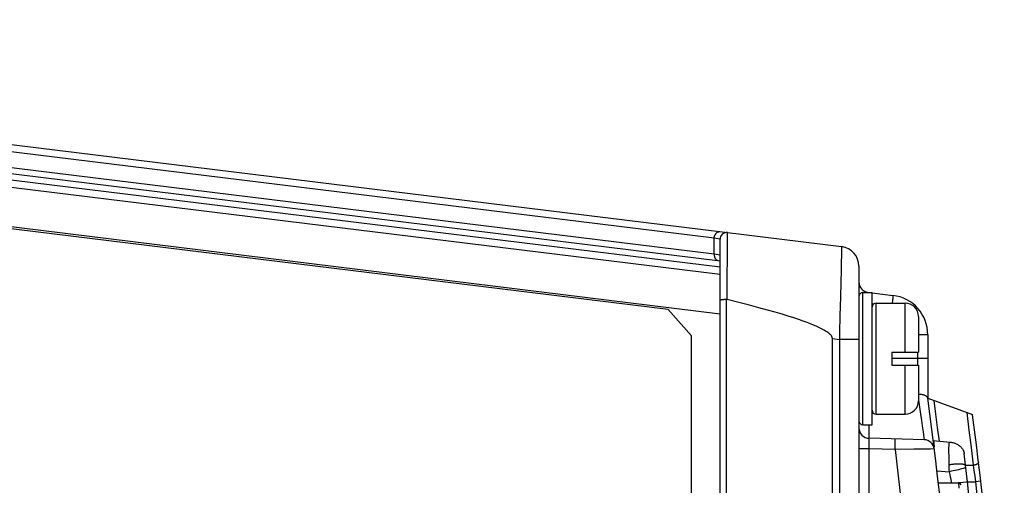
# Model space of a CAD drawing. Extents: x 0 to 594, y 0 to 420.
# Tile 45 of 105: x 294 to 309, y 376 to 383. Entities that reach past the tile are written whole.
import ezdxf

# ---------------------------------------------------------------- set-up
doc = ezdxf.new("R2010")
doc.units = 0
doc.header["$LTSCALE"] = 32.67
doc.layers.get('0').update_dxf_attribs({"linetype": 'CONTINUOUS'})
doc.layers.add('DATUM_AXIS', color=7, linetype='CONTINUOUS')

msp = doc.modelspace()

# ---------------------------------------------------------------- linework, layer by layer
at = {"color": 7, "linetype": 'CONTINUOUS'}
for p, q in [((278.941, 383.235), (306.887, 379.804)), ((281.651, 382.464), (305.051, 379.59)), ((281.591, 382.267), (305.051, 379.386)), ((305.051, 325.102), (305.051, 379.916)), ((307.151, 379.506), (307.151, 325.512)), ((307.157, 379.128), (307.151, 379.128)), ((307.291, 379.111), (307.306, 379.109)), ((307.351, 379.104), (307.666, 379.065)), ((306.751, 326.605), (306.751, 378.413)), ((308.193, 378.47), (308.193, 377.509)), ((308.193, 377.509), (308.871, 377.262)), ((308.138, 376.883), (307.307, 376.905)), ((308.277, 376.869), (308.531, 376.847)), ((308.765, 376.496), (308.744, 376.675)), ((308.794, 376.246), (308.765, 376.496)), ((308.352, 376.229), (308.657, 376.229))]:
    msp.add_line(p, q, dxfattribs=at)
at = {"color": 9, "linetype": 'CONTINUOUS'}
for p, q in [((304.963, 379.931), (281.403, 382.823)), ((281.451, 382.58), (304.963, 379.693)), ((282.29, 382.293), (305.051, 379.498)), ((305.051, 378.783), (281.156, 381.717)), ((305.163, 380.001), (305.163, 380.012)), ((305.163, 379.927), (305.163, 380.001)), ((304.963, 379.693), (304.963, 379.931)), ((305.051, 379.916), (304.963, 379.931)), ((305.161, 379.704), (305.163, 379.927)), ((304.963, 379.693), (305.051, 379.679)), ((305.158, 379.282), (305.161, 379.704)), ((306.886, 379.671), (306.884, 379.572)), ((306.887, 379.729), (306.886, 379.671)), ((306.888, 379.77), (306.887, 379.729)), ((306.888, 379.789), (306.888, 379.77)), ((306.884, 379.572), (306.881, 379.447)), ((306.881, 379.447), (306.877, 379.259)), ((305.156, 379.002), (305.158, 379.282)), ((306.877, 379.259), (306.872, 379.043)), ((305.149, 326.015), (305.149, 379.003)), ((306.872, 379.043), (306.865, 378.756)), ((307.351, 378.943), (307.378, 378.94)), ((307.661, 378.999), (307.659, 378.983)), ((307.663, 379.015), (307.661, 378.999)), ((306.865, 378.756), (306.859, 378.503)), ((306.859, 378.503), (306.856, 378.4)), ((306.751, 378.413), (306.856, 378.4)), ((307.151, 378.4), (306.856, 378.4)), ((306.856, 378.4), (306.856, 326.618)), ((308.193, 378.47), (308.051, 378.47)), ((308.037, 378.209), (308.037, 378.009)), ((308.193, 378.109), (307.651, 378.109)), ((308.051, 377.479), (308.067, 377.374)), ((308.067, 377.374), (308.082, 377.27)), ((308.082, 377.27), (308.096, 377.175)), ((308.096, 377.175), (308.108, 377.093)), ((307.307, 376.905), (307.307, 377.109)), ((308.108, 377.093), (308.121, 377.003)), ((308.121, 377.003), (308.133, 376.914)), ((307.306, 376.862), (307.306, 376.875)), ((307.306, 376.847), (307.306, 376.862)), ((307.306, 376.822), (307.306, 376.847)), ((307.701, 376.864), (307.701, 376.875)), ((307.701, 376.851), (307.701, 376.864)), ((307.701, 376.829), (307.701, 376.851)), ((307.308, 376.745), (307.151, 376.745)), ((307.307, 376.785), (307.306, 376.822)), ((307.308, 376.745), (307.307, 376.785)), ((307.699, 376.735), (307.308, 376.745)), ((307.308, 328.273), (307.308, 376.745)), ((307.699, 376.735), (307.7, 376.755)), ((307.982, 376.739), (307.699, 376.735)), ((307.7, 376.794), (307.701, 376.829)), ((307.7, 376.755), (307.7, 376.794)), ((308.028, 376.739), (307.982, 376.739)), ((308.234, 376.742), (308.209, 376.742)), ((308.287, 376.743), (308.234, 376.742)), ((308.292, 376.743), (308.287, 376.743)), ((308.292, 376.743), (308.292, 376.743)), ((308.515, 376.641), (308.514, 376.693)), ((308.516, 376.584), (308.515, 376.641)), ((308.517, 376.523), (308.516, 376.584)), ((308.331, 376.415), (308.52, 376.399)), ((308.518, 376.482), (308.517, 376.523)), ((308.519, 376.44), (308.518, 376.482)), ((308.52, 376.399), (308.519, 376.44)), ((308.549, 376.405), (308.52, 376.399)), ((308.606, 376.418), (308.549, 376.405)), ((308.657, 376.43), (308.606, 376.418)), ((308.702, 376.441), (308.657, 376.43)), ((308.729, 376.448), (308.702, 376.441)), ((308.744, 376.452), (308.729, 376.448)), ((308.757, 376.455), (308.744, 376.452)), ((308.765, 376.496), (308.882, 376.496)), ((308.882, 376.496), (308.892, 376.417)), ((308.892, 376.417), (308.904, 376.333)), ((308.773, 376.243), (308.727, 376.238)), ((308.794, 376.246), (308.773, 376.243)), ((308.794, 376.246), (308.915, 376.246)), ((308.904, 376.333), (308.915, 376.246)), ((308.994, 376.255), (308.915, 376.246)), ((308.657, 376.229), (308.662, 376.149))]:
    msp.add_line(p, q, dxfattribs=at)
for points in [[(304.963, 379.931), (304.963, 379.937), (304.964, 379.944), (304.966, 379.951), (304.967, 379.958), (304.969, 379.964), (304.971, 379.971), (304.974, 379.977), (304.977, 379.983), (304.98, 379.989), (304.983, 379.994), (304.987, 379.999), (304.99, 380.004), (304.994, 380.008), (304.998, 380.013), (305.003, 380.016), (305.007, 380.02), (305.012, 380.022), (305.017, 380.025), (305.021, 380.027), (305.026, 380.028), (305.031, 380.029), (305.036, 380.03), (305.041, 380.03), (305.046, 380.03)], [(305.163, 380.012), (305.163, 380.015), (305.163, 380.015)], [(304.963, 379.693), (304.963, 379.686), (304.963, 379.679), (304.963, 379.672), (304.964, 379.665), (304.965, 379.659), (304.967, 379.652), (304.968, 379.646), (304.971, 379.64), (304.973, 379.634), (304.976, 379.629), (304.979, 379.623), (304.982, 379.619), (304.986, 379.614), (304.99, 379.61), (304.994, 379.606), (304.998, 379.603), (305.002, 379.6), (305.007, 379.598), (305.012, 379.596), (305.016, 379.595), (305.021, 379.594)], [(306.887, 379.804), (306.887, 379.803), (306.888, 379.8), (306.888, 379.795), (306.888, 379.789)], [(307.291, 379.109), (307.291, 379.11), (307.291, 379.111), (307.291, 379.111)], [(307.659, 378.983), (307.656, 378.955), (307.656, 378.949)], [(307.664, 379.035), (307.663, 379.022), (307.663, 379.015)], [(307.666, 379.065), (307.666, 379.065), (307.666, 379.064), (307.666, 379.062), (307.666, 379.06), (307.666, 379.057), (307.666, 379.054), (307.666, 379.05), (307.665, 379.045), (307.665, 379.04), (307.664, 379.035)], [(308.283, 377.476), (308.31, 377.272), (308.337, 377.067), (308.363, 376.862)], [(308.782, 377.295), (308.816, 377.029), (308.85, 376.763), (308.882, 376.496)], [(307.306, 376.875), (307.306, 376.885), (307.306, 376.89), (307.306, 376.894), (307.306, 376.897), (307.306, 376.9), (307.306, 376.902), (307.306, 376.904), (307.306, 376.905), (307.307, 376.905)], [(307.701, 376.875), (307.701, 376.88), (307.701, 376.884), (307.701, 376.887), (307.701, 376.89), (307.701, 376.892), (307.701, 376.894), (307.701, 376.894), (307.701, 376.895)], [(308.133, 376.914), (308.137, 376.887), (308.137, 376.884), (308.138, 376.883)], [(308.514, 376.693), (308.514, 376.724), (308.514, 376.739), (308.514, 376.752), (308.514, 376.765), (308.514, 376.777), (308.515, 376.788), (308.515, 376.798), (308.516, 376.807), (308.517, 376.816), (308.518, 376.823), (308.519, 376.829), (308.52, 376.835), (308.522, 376.839), (308.524, 376.842), (308.526, 376.845), (308.528, 376.846), (308.531, 376.847)], [(307.699, 376.735), (307.792, 375.939), (307.874, 375.142), (307.943, 374.343), (308.002, 373.544), (308.049, 372.744), (308.084, 371.943), (308.107, 371.142), (308.12, 370.341), (308.12, 369.539), (308.109, 368.738), (308.086, 367.937), (308.052, 367.136), (308.006, 366.336), (307.948, 365.537), (307.879, 364.738), (307.799, 363.941), (307.707, 363.145), (307.603, 362.35)], [(308.164, 376.741), (308.129, 376.741), (308.11, 376.74), (308.091, 376.74), (308.07, 376.74), (308.049, 376.74), (308.028, 376.739)], [(308.209, 376.742), (308.18, 376.741), (308.164, 376.741)], [(308.961, 376.546), (308.961, 376.543), (308.96, 376.54), (308.96, 376.537), (308.959, 376.534), (308.957, 376.531), (308.955, 376.528), (308.953, 376.525), (308.95, 376.522), (308.947, 376.519), (308.943, 376.517), (308.939, 376.514), (308.935, 376.511), (308.931, 376.509), (308.926, 376.507), (308.921, 376.505), (308.916, 376.503), (308.91, 376.502), (308.905, 376.5), (308.899, 376.499), (308.893, 376.498), (308.887, 376.497), (308.882, 376.496)], [(308.765, 376.496), (308.762, 376.499), (308.757, 376.501), (308.753, 376.503), (308.747, 376.505), (308.741, 376.507), (308.734, 376.509), (308.726, 376.51), (308.717, 376.511), (308.708, 376.512), (308.699, 376.513), (308.688, 376.514), (308.678, 376.514), (308.666, 376.514), (308.655, 376.514), (308.642, 376.514), (308.63, 376.513), (308.617, 376.513), (308.603, 376.512), (308.589, 376.511), (308.575, 376.509), (308.561, 376.508), (308.547, 376.506), (308.532, 376.504), (308.517, 376.502)], [(308.554, 376.229), (308.552, 376.247), (308.546, 376.279), (308.539, 376.315), (308.53, 376.355), (308.52, 376.399)], [(308.769, 376.458), (308.766, 376.457), (308.762, 376.456), (308.757, 376.455)], [(308.915, 376.246), (308.998, 375.457), (309.071, 374.666), (309.132, 373.875), (309.182, 373.083), (309.221, 372.29), (309.249, 371.497), (309.266, 370.703), (309.271, 369.909), (309.266, 369.115), (309.249, 368.322), (309.221, 367.528), (309.182, 366.736), (309.132, 365.943), (309.071, 365.152), (308.998, 364.361), (308.915, 363.572)], [(308.727, 376.238), (308.667, 376.23), (308.657, 376.229)]]:
    msp.add_lwpolyline(points, dxfattribs=at)
at = {"color": 7, "linetype": 'CONTINUOUS'}
for points in [[(305.149, 379.003), (305.142, 379.003), (305.135, 379.003), (305.128, 379.003), (305.121, 379.003), (305.115, 379.002), (305.108, 379.002), (305.102, 379.001), (305.096, 379.001), (305.09, 379), (305.085, 379), (305.08, 378.999), (305.075, 378.998), (305.07, 378.998), (305.066, 378.997), (305.063, 378.996), (305.06, 378.995), (305.057, 378.994), (305.055, 378.993), (305.053, 378.992), (305.052, 378.991), (305.051, 378.99), (305.051, 378.989)], [(305.149, 379.003), (305.151, 379.003), (305.154, 379.003), (305.156, 379.002)], [(306.751, 378.413), (306.751, 378.417), (306.75, 378.422), (306.749, 378.426), (306.748, 378.431), (306.746, 378.436), (306.743, 378.441), (306.74, 378.447), (306.736, 378.453), (306.731, 378.46), (306.724, 378.468), (306.716, 378.476), (306.707, 378.484), (306.695, 378.494), (306.682, 378.504), (306.666, 378.515), (306.648, 378.526), (306.627, 378.539), (306.603, 378.552), (306.575, 378.567), (306.543, 378.582), (306.506, 378.598), (306.465, 378.616), (306.419, 378.635), (306.366, 378.655), (306.307, 378.677), (306.24, 378.7), (306.166, 378.725), (306.082, 378.752), (305.989, 378.78), (305.884, 378.811), (305.768, 378.844), (305.638, 378.879), (305.494, 378.917), (305.334, 378.958), (305.156, 379.002)], [(308.192, 377.511), (308.191, 377.516), (308.19, 377.52), (308.188, 377.524), (308.185, 377.528), (308.182, 377.532), (308.178, 377.536), (308.174, 377.539), (308.169, 377.543), (308.163, 377.546), (308.157, 377.549), (308.151, 377.552), (308.144, 377.555), (308.137, 377.558), (308.129, 377.56), (308.121, 377.562), (308.112, 377.564), (308.104, 377.565), (308.095, 377.567), (308.085, 377.568), (308.076, 377.568), (308.066, 377.569), (308.057, 377.569), (308.051, 377.569)], [(308.277, 376.869), (308.278, 376.869), (308.279, 376.867), (308.28, 376.864), (308.281, 376.861), (308.282, 376.856), (308.283, 376.85), (308.284, 376.844), (308.285, 376.836), (308.286, 376.828), (308.287, 376.818), (308.287, 376.808), (308.288, 376.797), (308.288, 376.785), (308.288, 376.773)], [(308.531, 376.847), (308.545, 376.845), (308.559, 376.843), (308.573, 376.84), (308.587, 376.836), (308.6, 376.832), (308.613, 376.827), (308.625, 376.822), (308.637, 376.816), (308.648, 376.809), (308.659, 376.802), (308.67, 376.795), (308.68, 376.787), (308.689, 376.778), (308.697, 376.77), (308.705, 376.761), (308.712, 376.752), (308.717, 376.744), (308.722, 376.737), (308.725, 376.731), (308.728, 376.725), (308.731, 376.72), (308.733, 376.715), (308.734, 376.711), (308.736, 376.707), (308.737, 376.704), (308.738, 376.7), (308.739, 376.697), (308.74, 376.695), (308.74, 376.692), (308.741, 376.69), (308.741, 376.688), (308.742, 376.686), (308.742, 376.684), (308.742, 376.683), (308.743, 376.681), (308.743, 376.68), (308.743, 376.679), (308.743, 376.678), (308.743, 376.677), (308.744, 376.676), (308.744, 376.675)], [(308.885, 375.371), (308.877, 375.457), (308.794, 376.246)]]:
    msp.add_lwpolyline(points, dxfattribs=at)
for centre, radius, start, end in [((305.151, 379.916), 0.1, 83, 180), ((306.851, 379.506), 0.3, 0, 83), ((307.311, 379.27), 0.16, 180, 263), ((307.593, 378.47), 0.6, 0, 83), ((252.711, 369.909), 56, 352.2001, 7.8021), ((252.711, 369.909), 56.64, 352.5409, 7.4591), ((307.311, 377.065), 0.16, 180, 268.5), ((308.133, 376.723), 0.16, 7.0093, 88.5), ((308.657, 376.189), 0.04, 6.4469, 90)]:
    msp.add_arc(centre, radius, start, end, dxfattribs=at)
at = {"layer": 'DATUM_AXIS', "color": 7, "linetype": 'CONTINUOUS'}
for p, q in [((304.267, 378.852), (280.57, 381.762)), ((307.211, 379.109), (307.351, 379.109)), ((307.351, 377.109), (307.351, 379.109)), ((307.151, 379.049), (307.151, 378.4)), ((307.411, 378.949), (307.851, 378.949)), ((304.618, 378.455), (304.267, 378.852)), ((308.051, 378.749), (308.051, 378.209)), ((304.618, 326.563), (304.618, 378.455)), ((307.651, 378.209), (308.051, 378.209)), ((307.651, 378.209), (307.651, 378.009)), ((307.651, 378.009), (308.051, 378.009)), ((308.051, 378.009), (308.051, 377.469)), ((307.411, 377.269), (307.851, 377.269)), ((307.211, 377.109), (307.351, 377.109))]:
    msp.add_line(p, q, dxfattribs=at)
at = {"layer": 'DATUM_AXIS', "color": 9, "linetype": 'CONTINUOUS'}
for p, q in [((307.211, 377.109), (307.211, 379.109)), ((307.411, 377.269), (307.411, 378.949)), ((307.851, 378.209), (307.851, 378.949)), ((307.851, 377.269), (307.851, 378.009))]:
    msp.add_line(p, q, dxfattribs=at)
at = {"layer": 'DATUM_AXIS', "color": 7, "linetype": 'CONTINUOUS'}
for centre, radius, start, end in [((307.211, 379.049), 0.06, 90, 180), ((307.411, 378.889), 0.06, 90, 180), ((307.851, 378.749), 0.2, 0, 90), ((307.851, 377.469), 0.2, 270, 360), ((307.411, 377.329), 0.06, 180, 270), ((307.211, 377.169), 0.06, 180, 270)]:
    msp.add_arc(centre, radius, start, end, dxfattribs=at)

doc.saveas('drawing.dxf')
